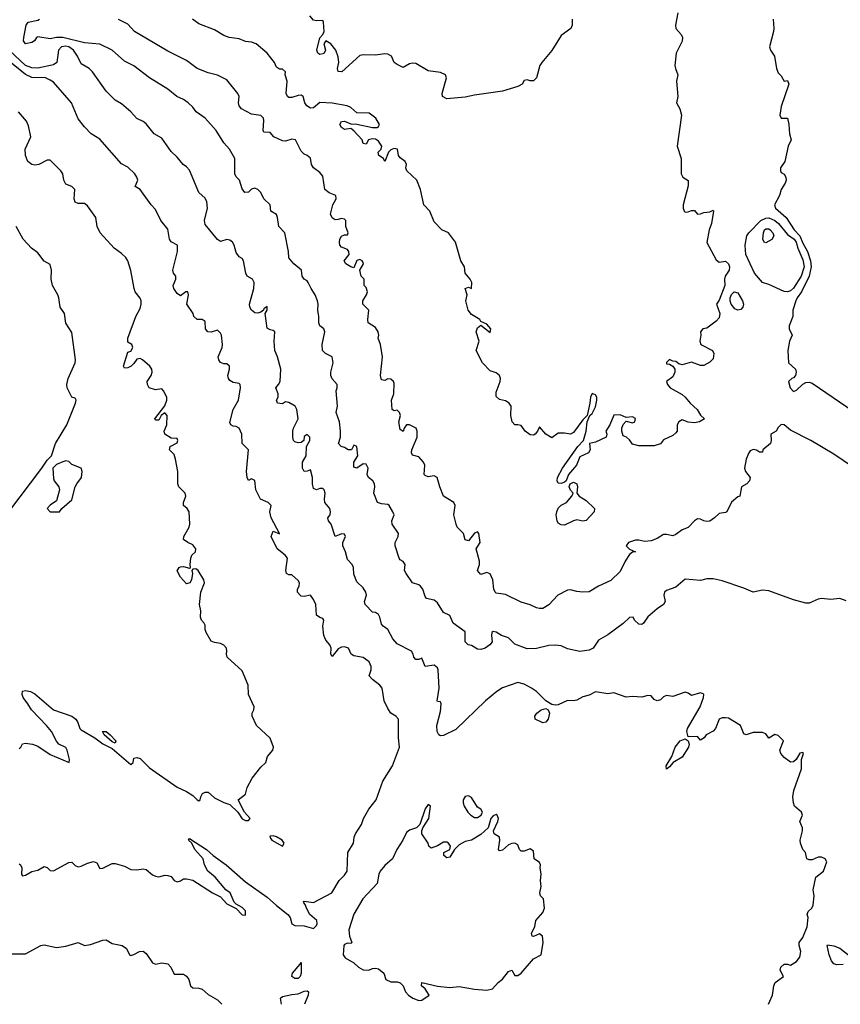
# Model space of a CAD drawing. Header units: metres. Extents: x -51132 to -49532, y -231222 to -229437.
# Tile 191 of 256: x -49969 to -49837, y -231222 to -231063. Entities that reach past the tile are written whole.
import ezdxf

# ---------------------------------------------------------------- set-up
doc = ezdxf.new("R2010")
doc.units = ezdxf.units.M
for name, color, linetype in [('CONTOUR_HALF', 8, 'Continuous'), ('CONTOUR_INDEX', 1, 'Continuous'), ('CONTOUR_INTER', 3, 'Continuous')]:
    doc.layers.add(name, color=color, linetype=linetype)

msp = doc.modelspace()

# ---------------------------------------------------------------- linework, layer by layer
at = {"layer": 'CONTOUR_HALF'}
for points, elevation in [([(-49833.08, -231136.04), (-49837.58, -231132.96), (-49841.3, -231130.76), (-49844.58, -231129.09), (-49845.58, -231128.25), (-49846.08, -231128.19), (-49846.58, -231128.69), (-49846.89, -231129.26), (-49847.74, -231129.76), (-49847.69, -231130.76), (-49847.8, -231131.26), (-49849.03, -231132.26), (-49849.08, -231132.65), (-49849.58, -231132.66), (-49850.08, -231132.35), (-49850.58, -231132.23), (-49851.08, -231132.45), (-49851.32, -231132.76), (-49851.72, -231133.76), (-49852.02, -231135.26), (-49851.85, -231135.76), (-49851.09, -231136.76), (-49851.19, -231137.26), (-49851.64, -231137.76), (-49852.5, -231138.26), (-49852.77, -231139.76), (-49853.08, -231139.89), (-49854.08, -231140.72), (-49854.87, -231142.26), (-49855.08, -231142.4), (-49856.08, -231142.54), (-49856.82, -231143.26), (-49857.58, -231143.79), (-49858.08, -231143.86), (-49858.58, -231143.76), (-49859.08, -231143.45), (-49859.58, -231143.43), (-49860.08, -231143.76), (-49861.08, -231144.8), (-49862.08, -231145.17), (-49863.08, -231145.96), (-49863.58, -231146.15), (-49864.58, -231145.93), (-49865.08, -231145.95), (-49866.08, -231146.57), (-49867.08, -231146.97), (-49868.08, -231147.09), (-49869.08, -231146.85), (-49869.58, -231146.87), (-49870.72, -231147.26), (-49871.11, -231147.76), (-49870.58, -231148.32), (-49869.57, -231148.76), (-49870.08, -231148.79), (-49870.58, -231149.17), (-49871.29, -231150.26), (-49872.08, -231151.93), (-49873.58, -231153.38), (-49875.57, -231154.26), (-49877.08, -231155.17), (-49878.08, -231155.24), (-49879.08, -231155.14), (-49880.08, -231154.86), (-49880.58, -231154.92), (-49882.16, -231155.76), (-49883.58, -231157.32), (-49884.58, -231157.88), (-49885.08, -231157.91), (-49885.58, -231157.77), (-49886.58, -231157.29), (-49888.08, -231156.85), (-49890.58, -231155.63), (-49892.08, -231155.41), (-49892.27, -231155.26), (-49892.47, -231154.76), (-49892.64, -231153.26), (-49893.08, -231152.31), (-49893.58, -231152.08), (-49894.58, -231152.39), (-49895.08, -231151.76), (-49894.79, -231150.76), (-49894.79, -231150.26), (-49895.31, -231148.26), (-49894.69, -231147.26), (-49894.9, -231145.76), (-49895.08, -231145.51), (-49895.58, -231145.72), (-49896.58, -231146.97), (-49897.08, -231146.82), (-49897.37, -231145.76), (-49898.37, -231144.76), (-49898.53, -231144.26), (-49898.9, -231142.76), (-49898.73, -231141.26), (-49898.93, -231140.76), (-49900.59, -231139.76), (-49901.21, -231138.26), (-49901.64, -231136.76), (-49902.08, -231136.5), (-49903.08, -231136.63), (-49903.58, -231136.42), (-49903.72, -231136.26), (-49903.6, -231134.76), (-49903.84, -231134.26), (-49904.58, -231133.43), (-49905.58, -231133.12), (-49905.78, -231132.76), (-49905.69, -231132.26), (-49904.86, -231130.26), (-49904.82, -231129.26), (-49904.99, -231128.76), (-49906.08, -231128.23), (-49906.58, -231128.22), (-49906.95, -231128.76), (-49907.08, -231129.3), (-49907.58, -231129.02), (-49907.8, -231127.76), (-49907.55, -231126.76), (-49907.69, -231126.26), (-49908.08, -231125.89), (-49908.58, -231126), (-49908.87, -231125.76), (-49908.98, -231124.26), (-49908.64, -231123.26), (-49908.58, -231121.51), (-49908.66, -231121.26), (-49909.08, -231120.85), (-49909.58, -231120.81), (-49910.08, -231121.08), (-49910.58, -231120.99), (-49910.79, -231120.26), (-49910.45, -231117.26), (-49910.77, -231115.26), (-49911.13, -231114.26), (-49911.03, -231113.76), (-49911.12, -231113.26), (-49911.58, -231112.55), (-49912.74, -231111.76), (-49912.83, -231111.26), (-49912.67, -231109.76), (-49913.62, -231108.76), (-49913.63, -231108.26), (-49913.01, -231107.26), (-49912.89, -231106.76), (-49913.08, -231106.08), (-49913.38, -231105.76), (-49913.39, -231104.76), (-49913.87, -231104.26), (-49914.12, -231103.26), (-49913.53, -231102.26), (-49913.58, -231102.03), (-49913.71, -231101.76), (-49914.08, -231101.58), (-49914.58, -231101.7), (-49915.08, -231102.93), (-49915.58, -231102.77), (-49916.36, -231102.26), (-49916.61, -231101.76), (-49915.84, -231100.76), (-49915.86, -231100.26), (-49916.08, -231099.95), (-49917.08, -231099.6), (-49917.34, -231099.26), (-49917.39, -231098.76), (-49917.32, -231098.26), (-49917.08, -231097.82), (-49916.58, -231097.56), (-49916.08, -231097.58), (-49915.96, -231097.26), (-49916.35, -231096.26), (-49916.37, -231095.26), (-49916.58, -231095.03), (-49917.08, -231094.94), (-49917.58, -231095.12), (-49918.08, -231095.14), (-49918.58, -231094.82), (-49918.82, -231094.26), (-49918.47, -231092.76), (-49917.93, -231091.76), (-49917.97, -231091.26), (-49919.08, -231090.81), (-49919.75, -231090.26), (-49920.08, -231088.14), (-49920.58, -231087.52), (-49921.61, -231086.76), (-49921.88, -231086.26), (-49922.08, -231085.23), (-49922.58, -231084.79), (-49923.08, -231084.58), (-49923.58, -231084.07), (-49924.47, -231082.26), (-49925.08, -231082.14), (-49926.08, -231082.45), (-49926.58, -231082.42), (-49927.98, -231081.76), (-49928.58, -231081.07), (-49929.58, -231081), (-49929.73, -231080.76), (-49929.58, -231079.14), (-49929.68, -231078.76), (-49930.08, -231078.3), (-49931.58, -231078.12), (-49933.22, -231077.26), (-49933.58, -231076.76), (-49933.68, -231076.26), (-49933.61, -231075.26), (-49933.8, -231074.76), (-49935.58, -231072.59), (-49937.08, -231071.8), (-49938.58, -231071.46), (-49940.37, -231070.76), (-49942.08, -231069.43), (-49945.08, -231067.97), (-49950.47, -231064.76), (-49951.58, -231063.58), (-49953.08, -231062.81)], 79.5), ([(-49879.8, -231062.76), (-49879.81, -231063.76), (-49880.02, -231064.26), (-49881.58, -231065.39), (-49883.08, -231067.83), (-49884.72, -231069.76), (-49885.03, -231070.26), (-49885.6, -231072.26), (-49886.08, -231072.71), (-49886.58, -231072.74), (-49887.08, -231072.56), (-49887.58, -231072.69), (-49887.87, -231073.26), (-49888.58, -231073.66), (-49891.08, -231074.42), (-49895.58, -231075.04), (-49897.08, -231075.36), (-49900.08, -231075.63), (-49900.73, -231075.26), (-49900.81, -231074.76), (-49900.13, -231072.26), (-49900.29, -231071.76), (-49901.08, -231071.41), (-49903.08, -231071.1), (-49905.08, -231069.96), (-49905.58, -231069.87), (-49906.08, -231069.97), (-49907.08, -231070.56), (-49908.08, -231070.11), (-49908.55, -231069.76), (-49908.98, -231068.76), (-49909.58, -231068.45), (-49910.08, -231068.39), (-49911.58, -231068.61), (-49913.58, -231068.53), (-49914.08, -231068.64), (-49917.01, -231071.26), (-49917.58, -231071.2), (-49917.73, -231070.76), (-49917.47, -231069.76), (-49917.58, -231068.87), (-49917.99, -231067.76), (-49918.79, -231066.76), (-49919.58, -231066.3), (-49919.9, -231066.76), (-49919.63, -231067.76), (-49919.86, -231068.26), (-49920.08, -231068.38), (-49920.58, -231068.49), (-49920.87, -231068.26), (-49921.04, -231067.76), (-49920.58, -231065.8), (-49920.08, -231065.26), (-49919.88, -231064.76), (-49919.96, -231063.26), (-49920.08, -231063.02), (-49921.08, -231063.06), (-49921.58, -231062.93), (-49922.16, -231062.26)], 80.5), ([(-49847.35, -231062.76), (-49847.28, -231064.26), (-49847.31, -231064.76), (-49847.94, -231067.26), (-49847.82, -231067.76), (-49847.13, -231068.76), (-49846.81, -231070.76), (-49846.58, -231071.46), (-49846.08, -231071.92), (-49845.62, -231072.76), (-49845.08, -231072.7), (-49844.83, -231073.26), (-49846.08, -231076.9), (-49846.3, -231078.26), (-49846.08, -231078.75), (-49845.08, -231078.77), (-49844.83, -231079.76), (-49844.74, -231081.26), (-49844.44, -231082.26), (-49844.94, -231083.26), (-49845.49, -231085.76), (-49846.16, -231086.76), (-49846.21, -231087.26), (-49846.08, -231087.52), (-49845.58, -231087.81), (-49845.33, -231088.26), (-49845.28, -231088.76), (-49845.42, -231089.26), (-49846.1, -231090.26), (-49846.35, -231091.26), (-49847.17, -231092.76), (-49847.01, -231093.26), (-49845.26, -231094.76), (-49843.98, -231096.76), (-49843.04, -231097.76), (-49842.58, -231098.92), (-49841.84, -231100.26), (-49841.36, -231101.76), (-49841.22, -231102.76), (-49841.55, -231104.26), (-49842.77, -231106.76), (-49843.51, -231107.76), (-49843.72, -231108.26), (-49844.17, -231109.76), (-49844.19, -231110.76), (-49844.78, -231112.26), (-49844.77, -231112.76), (-49844.32, -231113.76), (-49844.72, -231114.76), (-49844.98, -231116.26), (-49844.91, -231118.26), (-49843.76, -231119.26), (-49843.63, -231119.76), (-49843.76, -231120.26), (-49844.08, -231120.67), (-49844.35, -231120.76), (-49844.87, -231121.26), (-49844.64, -231122.26), (-49844.08, -231122.84), (-49843.58, -231122.63), (-49842.58, -231121.69), (-49842.08, -231121.4), (-49841.58, -231121.38), (-49841.08, -231121.52), (-49831.08, -231128.33)], 79.5), ([(-49848.13, -231221.76), (-49847.48, -231220.26), (-49847.24, -231218.76), (-49847.04, -231218.26), (-49845.72, -231217.26), (-49846.23, -231216.26), (-49846.11, -231215.76), (-49845.58, -231215.29), (-49845.08, -231215.28), (-49844.58, -231215.45), (-49843.58, -231214.84), (-49843.08, -231214.17), (-49842.92, -231213.26), (-49843.19, -231212.26), (-49843.16, -231211.76), (-49842.58, -231210.97), (-49841.88, -231209.26), (-49841.73, -231207.76), (-49841.86, -231207.26), (-49841.73, -231206.76), (-49841.1, -231206.26), (-49840.92, -231205.76), (-49840.73, -231204.26), (-49840.9, -231203.26), (-49840.48, -231201.26), (-49839.24, -231200.26), (-49838.71, -231198.76), (-49838.99, -231198.26), (-49839.58, -231198.03), (-49840.08, -231197.99), (-49841.08, -231198.45), (-49841.58, -231198.46), (-49841.91, -231198.26), (-49842.17, -231197.26), (-49842.6, -231196.76), (-49842.95, -231195.76), (-49843.01, -231195.26), (-49842.61, -231193.76), (-49842.62, -231193.26), (-49843.04, -231192.26), (-49842.64, -231191.26), (-49842.78, -231190.76), (-49843.92, -231189.76), (-49844.11, -231189.26), (-49844.19, -231188.26), (-49844.05, -231187.26), (-49842.82, -231183.76), (-49842.82, -231182.26), (-49842.48, -231181.26), (-49842.58, -231181.14), (-49843.08, -231181.24), (-49843.68, -231182.26), (-49844.08, -231182.64), (-49844.58, -231182.7), (-49845.58, -231181.93), (-49846.15, -231181.26), (-49846.27, -231180.76), (-49845.71, -231179.26), (-49846.58, -231178.37), (-49847.08, -231178.2), (-49848.08, -231178.8), (-49848.58, -231178.12), (-49849.08, -231177.9), (-49850.58, -231177.89), (-49851.73, -231178.26), (-49852.08, -231178.1), (-49852.62, -231176.76), (-49854.58, -231175.6), (-49855.08, -231175.53), (-49855.58, -231175.53), (-49856.08, -231175.77), (-49856.7, -231177.26), (-49857.08, -231177.66), (-49858.18, -231178.26), (-49858.49, -231178.76), (-49859.08, -231179.12), (-49859.58, -231178.55), (-49861.08, -231178.62), (-49861.31, -231177.76), (-49861.22, -231177.26), (-49859.16, -231173.76), (-49858.62, -231172.26), (-49858.58, -231171.73), (-49859.08, -231171.52), (-49860.58, -231171.9), (-49861.08, -231171.53), (-49861.58, -231171.38), (-49863.58, -231172.1), (-49864.58, -231171.95), (-49865.08, -231172.15), (-49865.58, -231172.63), (-49866.08, -231172.78), (-49866.58, -231172.57), (-49867.08, -231171.99), (-49867.58, -231171.9), (-49868.58, -231172.22), (-49870.08, -231172.08), (-49871.08, -231172.17), (-49873.08, -231171.52), (-49874.08, -231171.63), (-49876.08, -231171.31), (-49877.08, -231171.88), (-49878.08, -231172.13), (-49879.08, -231172.66), (-49879.58, -231172.77), (-49880.58, -231172.73), (-49882.08, -231173.44), (-49882.58, -231173.49), (-49883.08, -231173.4), (-49884.08, -231172.78), (-49885.58, -231171.3), (-49886.39, -231170.76), (-49887.58, -231170.11), (-49888.58, -231169.83), (-49891.08, -231170.7), (-49892.01, -231171.26), (-49893.83, -231172.76), (-49898.58, -231177.39), (-49900.58, -231178.37), (-49901.08, -231178.46), (-49901.35, -231178.26), (-49901.61, -231177.76), (-49901.69, -231176.76), (-49901.08, -231174.49), (-49900.98, -231173.26), (-49901.08, -231172.97), (-49901.58, -231172.89), (-49901.62, -231172.76), (-49901.29, -231170.76), (-49901.46, -231167.76), (-49901.58, -231167.45), (-49902.08, -231167.03), (-49903.58, -231167.22), (-49904.08, -231165.88), (-49904.58, -231166.14), (-49905.08, -231166.12), (-49905.41, -231165.76), (-49905.48, -231165.26), (-49905.74, -231164.76), (-49908.08, -231163.61), (-49908.8, -231162.76), (-49909.57, -231161.26), (-49910.32, -231160.76), (-49910.58, -231160.42), (-49910.86, -231159.26), (-49911.08, -231158.85), (-49911.58, -231158.53), (-49912.08, -231158.45), (-49913.26, -231157.26), (-49913.35, -231156.76), (-49913.04, -231155.76), (-49913.11, -231155.26), (-49913.58, -231154.53), (-49914.58, -231153.6), (-49915.08, -231152.36), (-49915.15, -231151.26), (-49915.33, -231150.76), (-49916.08, -231149.98), (-49916.39, -231148.76), (-49916.86, -231147.76), (-49916.84, -231147.26), (-49916.44, -231146.26), (-49916.58, -231145.89), (-49917.08, -231145.85), (-49918.08, -231146.29), (-49918.72, -231144.26), (-49919.14, -231143.76), (-49919.27, -231143.26), (-49918.88, -231142.76), (-49918.82, -231142.26), (-49918.97, -231141.76), (-49919.75, -231140.76), (-49919.83, -231140.26), (-49919.72, -231139.26), (-49919.84, -231138.76), (-49920.08, -231138.51), (-49920.58, -231138.52), (-49921.08, -231138.75), (-49921.58, -231138.52), (-49921.76, -231137.76), (-49921.72, -231136.76), (-49922.08, -231135.49), (-49922.58, -231135.74), (-49923.08, -231135.79), (-49923.35, -231135.26), (-49923.34, -231134.26), (-49922.75, -231133.26), (-49922.71, -231131.76), (-49922.17, -231130.76), (-49922.15, -231130.26), (-49922.58, -231129.83), (-49923.08, -231130.13), (-49923.13, -231130.76), (-49923.58, -231131.12), (-49924.08, -231131.16), (-49924.58, -231131), (-49924.8, -231130.76), (-49924.92, -231130.26), (-49924.94, -231129.26), (-49924.81, -231128.76), (-49924.08, -231127.26), (-49924.25, -231125.76), (-49924.57, -231125.26), (-49925.58, -231124.63), (-49926.08, -231124.54), (-49926.58, -231124.84), (-49927.37, -231124.76), (-49927.53, -231124.26), (-49927.3, -231123.76), (-49927.29, -231123.26), (-49927.66, -231122.26), (-49927.21, -231121.76), (-49926.97, -231121.26), (-49926.87, -231119.26), (-49927.41, -231117.26), (-49927.85, -231116.26), (-49927.95, -231114.76), (-49927.82, -231113.26), (-49928.08, -231113), (-49928.58, -231112.92), (-49929.08, -231112.66), (-49929.38, -231110.26), (-49929.08, -231109.72), (-49929.08, -231109.16), (-49929.58, -231109.5), (-49929.67, -231109.76), (-49930.08, -231110.09), (-49930.58, -231110.23), (-49931.08, -231110.17), (-49931.57, -231109.76), (-49931.85, -231109.26), (-49931.93, -231108.76), (-49931.23, -231106.26), (-49931.15, -231105.26), (-49931.43, -231104.76), (-49932.27, -231104.26), (-49932.52, -231103.76), (-49932.88, -231101.76), (-49933.08, -231101.38), (-49933.58, -231101.11), (-49934.08, -231100.41), (-49934.4, -231099.26), (-49934.67, -231098.76), (-49935.08, -231098.45), (-49935.58, -231098.36), (-49936.58, -231098.64), (-49937.08, -231098.35), (-49939.08, -231095.9), (-49939.2, -231095.26), (-49938.71, -231093.26), (-49938.8, -231092.26), (-49939.08, -231091.65), (-49940.09, -231090.76), (-49941.58, -231087.14), (-49942.08, -231086.59), (-49942.6, -231086.26), (-49943.58, -231085.03), (-49944.58, -231084.12), (-49946.08, -231081.98), (-49947.3, -231081.26), (-49948.58, -231079.65), (-49949.08, -231079.27), (-49950.08, -231078.83), (-49951.08, -231077.75), (-49952.58, -231076.45), (-49953.58, -231075.86), (-49955.08, -231074.41), (-49957.28, -231071.26), (-49957.79, -231070.76), (-49959.08, -231069.98), (-49959.67, -231068.76), (-49960.34, -231067.76), (-49961.08, -231067.24), (-49961.58, -231067.15), (-49962.29, -231067.26), (-49962.75, -231067.76), (-49963, -231069.76), (-49963.58, -231070.13), (-49966.08, -231070.71), (-49967.08, -231070.63), (-49968.08, -231070.28), (-49971.58, -231066.97)], 78.5), ([(-49969.08, -231180.46), (-49968.84, -231180.26), (-49968.58, -231179.74), (-49968.08, -231179.62), (-49966.93, -231179.76), (-49966.08, -231180.08), (-49964.08, -231181.46), (-49961.04, -231182.76), (-49960.96, -231182.26), (-49961.34, -231180.76), (-49961.58, -231180.34), (-49962.72, -231179.76), (-49963.08, -231179.32), (-49963.9, -231177.76), (-49964.71, -231176.76), (-49967.13, -231174.26), (-49967.68, -231173.26), (-49968.48, -231172.26), (-49968.62, -231171.76), (-49968.58, -231171.21), (-49968.08, -231171.1), (-49967.28, -231171.26), (-49966.58, -231171.67), (-49963.58, -231174.26), (-49960.58, -231175.26), (-49959.95, -231175.76), (-49959.61, -231176.26), (-49959.3, -231177.26), (-49959.08, -231177.46), (-49956.9, -231178.76), (-49955.58, -231179.73), (-49954.08, -231180.48), (-49951.08, -231183.07), (-49950.72, -231182.76), (-49950.58, -231182.04), (-49950.08, -231181.95), (-49949.58, -231182.11), (-49948.08, -231183.6), (-49943.58, -231186.74), (-49942.08, -231187.4), (-49941.08, -231188.07), (-49940.35, -231188.76), (-49940.08, -231188.91), (-49939.87, -231188.76), (-49939.78, -231188.26), (-49939.5, -231187.76), (-49939.08, -231187.51), (-49938.58, -231187.55), (-49937.58, -231188.45), (-49936.08, -231189.18), (-49935.08, -231189.49), (-49933.8, -231190.76), (-49933.08, -231191.82), (-49932.58, -231192.1), (-49932.08, -231192.12), (-49931.81, -231191.76), (-49932.71, -231190.76), (-49933.77, -231188.76), (-49932.58, -231187.83), (-49932.27, -231186.76), (-49931.49, -231185.26), (-49930.08, -231183.48), (-49929.26, -231182.76), (-49928.99, -231181.76), (-49928.13, -231180.76), (-49928.04, -231180.26), (-49928.58, -231178.79), (-49930.76, -231176.76), (-49931.51, -231175.26), (-49931.48, -231174.76), (-49931.24, -231174.26), (-49931.18, -231173.76), (-49932.07, -231171.76), (-49932.12, -231170.26), (-49933.08, -231167.92), (-49935.51, -231165.76), (-49935.64, -231165.26), (-49935.56, -231164.76), (-49935.64, -231164.26), (-49936.08, -231163.8), (-49936.58, -231163.53), (-49937.58, -231163.38), (-49938.08, -231163.17), (-49938.91, -231161.76), (-49939.09, -231161.26), (-49939.08, -231160.6), (-49939.22, -231160.26), (-49939.69, -231159.76), (-49939.83, -231159.26), (-49939.8, -231158.26), (-49939.98, -231157.26), (-49939.75, -231155.26), (-49939.19, -231153.76), (-49939.27, -231153.26), (-49940.23, -231151.76), (-49940.58, -231151.47), (-49941.08, -231151.55), (-49941.23, -231151.76), (-49941.11, -231152.26), (-49941.27, -231153.26), (-49941.56, -231153.76), (-49942.08, -231153.9), (-49943.08, -231152.82), (-49943.58, -231151.82), (-49943.28, -231151.26), (-49943.08, -231151.14), (-49942.58, -231151.11), (-49941.58, -231151.36), (-49941.42, -231151.26), (-49941.5, -231150.76), (-49941.41, -231149.76), (-49941.22, -231149.26), (-49940.66, -231148.76), (-49940.59, -231148.26), (-49941.08, -231147.59), (-49941.89, -231147.26), (-49942.56, -231146.76), (-49942.53, -231146.26), (-49941.67, -231144.76), (-49941.57, -231144.26), (-49941.66, -231142.26), (-49941.96, -231141.76), (-49942.56, -231141.26), (-49942.58, -231140.76), (-49942.19, -231139.76), (-49942.29, -231139.26), (-49943.33, -231138.26), (-49943.51, -231137.76), (-49943.5, -231135.76), (-49943.85, -231133.76), (-49944.08, -231133.05), (-49944.85, -231132.26), (-49944.74, -231131.76), (-49943.58, -231131.15), (-49943.49, -231130.76), (-49943.58, -231130.43), (-49944.58, -231130.38), (-49945.57, -231129.76), (-49945.67, -231129.26), (-49945.28, -231128.26), (-49945.23, -231126.76), (-49945.58, -231126.32), (-49946.16, -231126.76), (-49946.58, -231127.51), (-49947.08, -231127.48), (-49947.18, -231127.26), (-49945.58, -231125.2), (-49945.27, -231124.26), (-49945.28, -231123.76), (-49945.8, -231122.76), (-49946.08, -231122.46), (-49947.08, -231122.59), (-49948.11, -231122.26), (-49948.4, -231121.76), (-49948.43, -231121.26), (-49947.79, -231120.26), (-49947.64, -231119.76), (-49947.68, -231119.26), (-49948.03, -231118.76), (-49949.17, -231117.76), (-49949.58, -231117.54), (-49950.08, -231117.63), (-49950.58, -231118.34), (-49951.02, -231118.76), (-49951.58, -231119.07), (-49952.08, -231119.1), (-49952.28, -231118.76), (-49951.58, -231116.54), (-49951.08, -231116.36), (-49950.74, -231115.76), (-49950.94, -231115.26), (-49951.58, -231114.9), (-49951.54, -231114.26), (-49950.27, -231110.76), (-49949.58, -231109.45), (-49949.43, -231108.76), (-49949.42, -231108.26), (-49949.58, -231107.79), (-49950.38, -231106.76), (-49950.56, -231106.26), (-49951.08, -231103.36), (-49951.58, -231101.76), (-49951.86, -231101.26), (-49952.58, -231100.57), (-49953.79, -231099.76), (-49956.05, -231097.26), (-49956.5, -231096.26), (-49956.75, -231094.76), (-49958.08, -231092.9), (-49958.58, -231092.54), (-49959.58, -231092.54), (-49960.08, -231092.33), (-49960.23, -231091.76), (-49960.13, -231090.26), (-49960.58, -231089.8), (-49961.58, -231089.4), (-49961.88, -231088.76), (-49962.08, -231087.72), (-49962.39, -231087.26), (-49964.08, -231085.51), (-49964.58, -231085.51), (-49965.95, -231086.26), (-49966.58, -231086.35), (-49967.08, -231086.22), (-49967.73, -231085.76), (-49968.07, -231084.76), (-49968.15, -231083.76), (-49967.21, -231081.76), (-49967.58, -231080.02), (-49967.94, -231079.26), (-49969.21, -231077.76)], 77.5), ([(-49848.75, -231096.76), (-49848.58, -231096.61), (-49848.08, -231096.59), (-49847.83, -231096.76), (-49847.42, -231097.26), (-49847.28, -231097.76), (-49847.58, -231098.33), (-49848.58, -231098.89), (-49848.82, -231098.76), (-49849.03, -231098.26), (-49848.94, -231097.26), (-49848.75, -231096.76)], 80.5), ([(-49884.83, -231174.26), (-49884.08, -231174.01), (-49883.71, -231174.26), (-49883.49, -231174.76), (-49883.69, -231175.76), (-49884.08, -231176.23), (-49884.58, -231176.36), (-49885.8, -231175.76), (-49885.87, -231175.26), (-49885.5, -231174.76), (-49884.83, -231174.26)], 78.5), ([(-49955.64, -231177.76), (-49955.08, -231177.73), (-49954.42, -231178.26), (-49953.49, -231179.26), (-49953.58, -231179.61), (-49954.08, -231179.41), (-49955.4, -231178.26), (-49955.64, -231177.76)], 77.5), ([(-49862.38, -231179.26), (-49861.58, -231178.91), (-49861.11, -231179.26), (-49860.91, -231179.76), (-49861.04, -231180.26), (-49862.08, -231181.88), (-49863.53, -231182.76), (-49864.08, -231183.45), (-49864.58, -231183.79), (-49864.62, -231183.26), (-49863.74, -231181.76), (-49863.21, -231180.26), (-49862.38, -231179.26)], 78.5), ([(-49928.58, -231194.63), (-49928.66, -231194.76), (-49928.32, -231195.26), (-49926.58, -231196.26), (-49926.3, -231195.76), (-49926.64, -231195.26), (-49927.58, -231194.71), (-49928.08, -231194.56), (-49928.58, -231194.63)], 77.5), ([(-49971.08, -231213.64), (-49968.08, -231213.61), (-49965.58, -231212.29), (-49965.08, -231212.18), (-49963.08, -231212.59), (-49961.58, -231212.37), (-49959.58, -231211.77), (-49958.58, -231212.27), (-49957.58, -231212.11), (-49955.58, -231211.39), (-49955.08, -231211.38), (-49954.08, -231211.96), (-49952.49, -231212.26), (-49951.75, -231212.76), (-49951.28, -231213.76), (-49951.08, -231213.87), (-49950.58, -231213.74), (-49949.69, -231213.26), (-49949.08, -231213.19), (-49948.58, -231213.56), (-49947.58, -231215.05), (-49947.08, -231215.28), (-49946.08, -231215.04), (-49945.08, -231215.22), (-49944.62, -231215.76), (-49944.08, -231216.87), (-49942.58, -231216.92), (-49942.08, -231217.2), (-49941.72, -231217.76), (-49941.46, -231218.76), (-49941.08, -231219.08), (-49940.08, -231219.13), (-49939.58, -231219.34), (-49938.58, -231220.19), (-49937.08, -231221.03), (-49936.39, -231221.76)], 78.5), ([(-49923.74, -231215.26), (-49923.58, -231215.02), (-49923.58, -231216.76), (-49923.75, -231217.26), (-49924.08, -231217.59), (-49924.58, -231217.61), (-49925.08, -231217.26), (-49924.98, -231216.76), (-49923.74, -231215.26)], 78.5), ([(-49926.76, -231221.76), (-49926.92, -231220.76), (-49926.58, -231220.52), (-49925.08, -231220.16), (-49924.08, -231220.08), (-49923.08, -231219.63), (-49922.58, -231219.59), (-49922.39, -231219.76), (-49922.43, -231220.26), (-49923.06, -231221.76)], 78.5)]:
    msp.add_lwpolyline(points, dxfattribs=dict(at, elevation=elevation))
at = {"layer": 'CONTOUR_INDEX', "elevation": 80}
for points in [[(-49862.75, -231061.76), (-49863.12, -231063.76), (-49863.07, -231064.26), (-49862.23, -231065.26), (-49862.03, -231065.76), (-49862.08, -231066.35), (-49863.05, -231068.26), (-49863.22, -231070.26), (-49863.16, -231070.76), (-49862.76, -231071.76), (-49862.98, -231072.76), (-49862.75, -231075.26), (-49862.97, -231076.26), (-49862.45, -231077.26), (-49862.18, -231078.26), (-49862.89, -231083.26), (-49862.22, -231085.26), (-49862.22, -231087.76), (-49861.97, -231088.26), (-49861.08, -231088.81), (-49861.08, -231089.66), (-49861.9, -231092.76), (-49861.91, -231093.26), (-49861.74, -231093.76), (-49861.58, -231093.91), (-49861.08, -231093.88), (-49860.58, -231093.66), (-49860.08, -231093.66), (-49859.58, -231094.23), (-49859.08, -231094.18), (-49858.58, -231093.97), (-49857.58, -231093.89), (-49857.08, -231093.62), (-49856.99, -231093.76), (-49857.31, -231095.76), (-49857.69, -231096.76), (-49858.08, -231098.83), (-49856.58, -231101.61), (-49856.08, -231101.98), (-49855.08, -231101.85), (-49854.58, -231102.26), (-49854.41, -231102.76), (-49854.47, -231103.26), (-49855.1, -231104.26), (-49855.22, -231104.76), (-49855.18, -231105.76), (-49856.08, -231108.11), (-49856.51, -231108.76), (-49856, -231110.26), (-49856.08, -231110.98), (-49856.58, -231111.52), (-49858.08, -231112.67), (-49858.74, -231112.76), (-49859.12, -231113.26), (-49859.06, -231113.76), (-49859.22, -231114.76), (-49859.03, -231115.26), (-49857.15, -231116.26), (-49856.95, -231116.76), (-49857.08, -231117.57), (-49857.58, -231118.14), (-49858.58, -231118.67), (-49859.08, -231118.66), (-49860.58, -231118.13), (-49862.08, -231118.56), (-49862.58, -231118.42), (-49863.08, -231118.02), (-49863.58, -231117.99), (-49864.08, -231117.71), (-49864.58, -231118.16), (-49864.58, -231118.41), (-49864.08, -231118.46), (-49863.58, -231118.78), (-49863.23, -231119.26), (-49863.22, -231119.76), (-49863.58, -231120.48), (-49864.59, -231121.26), (-49864.41, -231121.76), (-49863.98, -231122.26), (-49862.08, -231123.34), (-49861.58, -231123.78), (-49860.75, -231124.76), (-49859.62, -231125.76), (-49859.08, -231126.68), (-49858.47, -231127.26), (-49859.27, -231127.76), (-49860.08, -231127.93), (-49861.08, -231127.8), (-49862.08, -231127.44), (-49862.58, -231127.78), (-49862.88, -231128.26), (-49862.87, -231129.26), (-49863.08, -231129.54), (-49863.58, -231129.98), (-49865.08, -231130.69), (-49865.58, -231131.32), (-49866.58, -231131.61), (-49869.08, -231131.63), (-49870.08, -231131.36), (-49870.58, -231130.67), (-49871.05, -231130.26), (-49871.58, -231130.01), (-49871.81, -231129.26), (-49871.79, -231128.76), (-49871.58, -231128.21), (-49871.08, -231127.67), (-49870.08, -231127.91), (-49869.69, -231127.76), (-49869.58, -231127.21), (-49870.08, -231126.94), (-49871.08, -231127.07), (-49872.08, -231126.65), (-49873.08, -231126.66), (-49873.72, -231128.26), (-49874.36, -231129.26), (-49874.25, -231129.76), (-49874.34, -231130.26), (-49876.08, -231131.05), (-49877.03, -231131.26), (-49876.93, -231132.26), (-49877.2, -231132.76), (-49878.58, -231133.43), (-49879.1, -231134.76), (-49880.4, -231136.26), (-49880.79, -231137.26), (-49881.08, -231137.52), (-49881.58, -231137.72), (-49882.08, -231137.64), (-49882.22, -231137.26), (-49882.2, -231136.76), (-49881.39, -231135.26), (-49878.92, -231131.76), (-49878.01, -231130.76), (-49877.56, -231129.26), (-49877.39, -231127.76), (-49876.97, -231126.76), (-49876.58, -231126.39), (-49876.08, -231125.36), (-49875.82, -231124.26), (-49875.84, -231123.76), (-49876.08, -231123.4), (-49876.58, -231123.17), (-49876.85, -231123.76), (-49876.95, -231124.76), (-49877.42, -231126.76), (-49878.08, -231127.45), (-49879.58, -231129.47), (-49880.08, -231129.73), (-49881.08, -231129.58), (-49882.08, -231129.61), (-49883.08, -231130.36), (-49884.08, -231129.73), (-49885.08, -231128.56), (-49885.4, -231129.26), (-49885.79, -231129.76), (-49886.08, -231129.93), (-49886.58, -231129.88), (-49887.39, -231129.26), (-49888.08, -231128.37), (-49888.58, -231128.22), (-49889.08, -231128.27), (-49889.52, -231127.76), (-49889.74, -231126.76), (-49889.69, -231125.26), (-49890, -231124.76), (-49890.58, -231124.36), (-49891.58, -231124.18), (-49892.08, -231123.65), (-49892.08, -231122.97), (-49891.43, -231121.26), (-49891.4, -231120.76), (-49891.58, -231120.27), (-49892.08, -231119.84), (-49893.08, -231119.54), (-49894.31, -231118.26), (-49895.32, -231116.26), (-49894.84, -231114.76), (-49895.3, -231113.26), (-49895.08, -231112.57), (-49894.58, -231112.16), (-49893.08, -231113.32), (-49892.97, -231112.76), (-49893.58, -231111.99), (-49894.58, -231111.55), (-49894.75, -231111.26), (-49896.08, -231110.46), (-49896.63, -231109.76), (-49896.97, -231108.26), (-49896.8, -231107.26), (-49897.11, -231106.26), (-49896.58, -231106.05), (-49896.08, -231106.25), (-49896.03, -231105.26), (-49896.28, -231104.76), (-49897.1, -231103.76), (-49897.22, -231102.76), (-49897.82, -231101.76), (-49898.67, -231098.76), (-49899.78, -231097.26), (-49900.84, -231096.76), (-49902.08, -231095.49), (-49902.82, -231093.76), (-49903.76, -231092.76), (-49904.29, -231090.26), (-49904.9, -231088.76), (-49906.49, -231087.26), (-49906.67, -231086.76), (-49906.59, -231086.26), (-49906.78, -231085.76), (-49907.58, -231085.16), (-49907.84, -231084.76), (-49908.04, -231083.76), (-49908.58, -231083.63), (-49909.08, -231083.85), (-49909.48, -231084.26), (-49910.08, -231085.76), (-49910.27, -231085.26), (-49911.06, -231084.76), (-49911.13, -231084.26), (-49910.65, -231083.76), (-49910.55, -231083.26), (-49911.08, -231082.48), (-49911.58, -231082.14), (-49912.08, -231082.1), (-49912.72, -231082.26), (-49913.08, -231082.93), (-49913.58, -231082.82), (-49913.74, -231082.26), (-49915.08, -231080.82), (-49915.58, -231080.45), (-49916.58, -231080.57), (-49917.08, -231080.26), (-49917.33, -231079.76), (-49917.08, -231079.3), (-49916.58, -231079.23), (-49915.58, -231079.69), (-49914.58, -231079.71), (-49912.08, -231080.27), (-49911.33, -231080.26), (-49911.08, -231080.11), (-49910.92, -231079.76), (-49911.54, -231078.76), (-49912.58, -231077.97), (-49914.58, -231077.9), (-49915.58, -231077.02), (-49916.14, -231076.76), (-49918.58, -231076.33), (-49920.58, -231076.23), (-49921.58, -231077.08), (-49922.08, -231077.13), (-49922.66, -231076.76), (-49922.96, -231076.26), (-49923.24, -231075.26), (-49923.58, -231075.06), (-49924.08, -231075.09), (-49925.08, -231075.43), (-49925.58, -231075.41), (-49925.79, -231075.26), (-49926.02, -231074.76), (-49925.81, -231072.76), (-49926.16, -231071.76), (-49926.11, -231071.26), (-49926.58, -231070.87), (-49927.08, -231070.85), (-49927.58, -231070.54), (-49927.87, -231069.76), (-49929.07, -231068.26), (-49930.84, -231066.76), (-49931.58, -231066.51), (-49932.58, -231066.4), (-49933.58, -231065.98), (-49935.19, -231065.76), (-49936.08, -231065.41), (-49937.58, -231064.48), (-49940.08, -231063.54), (-49941.1, -231062.76)], [(-49849.38, -231095.26), (-49848.58, -231094.87), (-49848.08, -231094.84), (-49847.12, -231095.26), (-49846.51, -231095.76), (-49845.08, -231097.52), (-49843.96, -231098.26), (-49843.65, -231098.76), (-49843.37, -231099.76), (-49842.58, -231101.64), (-49842.39, -231102.76), (-49842.84, -231104.26), (-49844.08, -231106.21), (-49844.58, -231106.61), (-49845.08, -231106.8), (-49845.58, -231106.72), (-49848.08, -231105.58), (-49849.09, -231105.26), (-49850.39, -231103.76), (-49851.78, -231100.76), (-49851.91, -231099.26), (-49851.61, -231097.76), (-49851.28, -231097.26), (-49849.38, -231095.26)], [(-49853.65, -231106.76), (-49853.08, -231106.93), (-49852.32, -231108.26), (-49852.17, -231108.76), (-49852.24, -231109.26), (-49852.58, -231109.63), (-49853.08, -231109.72), (-49853.58, -231109.51), (-49854.16, -231108.76), (-49854.33, -231108.26), (-49854.32, -231107.76), (-49854.08, -231107.2), (-49853.65, -231106.76)], [(-49880.15, -231137.76), (-49879.58, -231137.49), (-49879.08, -231137.74), (-49878.97, -231138.26), (-49879.05, -231139.26), (-49878.67, -231139.76), (-49877.58, -231140.48), (-49876.2, -231141.76), (-49876.25, -231142.26), (-49877.58, -231143.7), (-49878.08, -231143.78), (-49879.08, -231143.6), (-49879.58, -231143.72), (-49881.08, -231144.43), (-49881.58, -231144.36), (-49882.08, -231144.13), (-49882.25, -231143.76), (-49882.38, -231142.76), (-49882.31, -231142.26), (-49882.08, -231141.7), (-49881.58, -231141.22), (-49880.71, -231140.76), (-49879.88, -231139.76), (-49879.68, -231139.26), (-49880.08, -231138.77), (-49880.28, -231138.26), (-49880.15, -231137.76)]]:
    msp.add_lwpolyline(points, dxfattribs=at)
at = {"layer": 'CONTOUR_INTER'}
for points, elevation in [([(-49835.58, -231156.65), (-49836.58, -231156.28), (-49838.08, -231156.41), (-49839.58, -231156.26), (-49840.08, -231156.36), (-49841.58, -231157.05), (-49842.08, -231157.04), (-49844.08, -231156.5), (-49848.08, -231155.02), (-49849.08, -231154.94), (-49850.58, -231155.25), (-49852.08, -231154.6), (-49855.58, -231153.44), (-49857.08, -231153.09), (-49858.08, -231153.09), (-49859.08, -231153.35), (-49861.58, -231153.13), (-49863.08, -231154.42), (-49864.58, -231154.97), (-49864.89, -231155.26), (-49865, -231155.76), (-49864.83, -231156.76), (-49865.08, -231157.25), (-49866.08, -231157.93), (-49867.58, -231159.25), (-49868.32, -231160.26), (-49868.58, -231160.45), (-49869.08, -231160.44), (-49869.77, -231159.76), (-49869.99, -231159.26), (-49870.58, -231159.33), (-49871.58, -231160.3), (-49874.08, -231162.15), (-49875.58, -231163.01), (-49876.43, -231164.26), (-49877.08, -231164.6), (-49878.58, -231164.83), (-49880.58, -231164.4), (-49881.58, -231163.93), (-49882.58, -231163.8), (-49883.58, -231163.86), (-49885.58, -231164.32), (-49887.08, -231164.37), (-49889.08, -231163.65), (-49890.08, -231162.6), (-49891.22, -231162.26), (-49892.08, -231161.68), (-49892.58, -231161.61), (-49892.77, -231161.76), (-49892.84, -231162.26), (-49892.74, -231163.26), (-49893.13, -231163.76), (-49893.86, -231164.26), (-49894.58, -231164.5), (-49895.08, -231164.45), (-49896.08, -231163.85), (-49896.62, -231163.76), (-49897.07, -231163.26), (-49897.08, -231161.65), (-49899.02, -231160.26), (-49899.58, -231159.04), (-49900.58, -231158.53), (-49901.58, -231156.97), (-49902.08, -231156.53), (-49903.34, -231156.26), (-49903.58, -231155.94), (-49903.95, -231154.76), (-49904.32, -231154.26), (-49904.58, -231154.07), (-49905.59, -231153.76), (-49906.64, -231152.26), (-49906.89, -231151.76), (-49906.81, -231150.76), (-49907.08, -231150.31), (-49907.58, -231150.02), (-49907.77, -231149.76), (-49908.38, -231147.76), (-49908.39, -231147.26), (-49907.93, -231146.26), (-49907.88, -231145.76), (-49908.86, -231144.26), (-49908.91, -231143.76), (-49908.56, -231142.76), (-49908.76, -231142.26), (-49909.37, -231141.26), (-49909.58, -231141.11), (-49910.58, -231140.99), (-49911.23, -231140.76), (-49911.83, -231139.26), (-49911.69, -231138.26), (-49911.75, -231137.76), (-49912.01, -231137.26), (-49912.73, -231136.76), (-49912.93, -231136.26), (-49912.77, -231135.26), (-49913.08, -231134.58), (-49913.58, -231134.53), (-49914.58, -231135.25), (-49915.08, -231135.08), (-49915.07, -231134.26), (-49914.43, -231133.26), (-49914.58, -231131.74), (-49915.08, -231131.5), (-49915.45, -231132.26), (-49916, -231132.26), (-49916.58, -231131.88), (-49917.11, -231131.76), (-49917.55, -231131.26), (-49917.2, -231130.26), (-49917.21, -231129.26), (-49917.39, -231127.76), (-49917.94, -231126.26), (-49917.71, -231125.26), (-49917.9, -231122.76), (-49917.74, -231122.26), (-49917.78, -231121.76), (-49918.58, -231120.84), (-49918.76, -231120.26), (-49918.78, -231119.76), (-49918.43, -231118.26), (-49918.57, -231117.26), (-49919.64, -231116.76), (-49920.11, -231116.26), (-49920.18, -231115.26), (-49919.74, -231113.26), (-49919.92, -231112.76), (-49920.55, -231112.26), (-49920.71, -231111.76), (-49920.71, -231110.76), (-49920.89, -231109.76), (-49920.83, -231108.76), (-49920.94, -231108.26), (-49921.32, -231107.26), (-49921.98, -231106.26), (-49922.43, -231105.26), (-49922.58, -231105.03), (-49923.08, -231104.73), (-49923.43, -231104.26), (-49923.5, -231103.26), (-49924.76, -231102.26), (-49925.58, -231101.28), (-49925.64, -231100.26), (-49926.19, -231097.26), (-49927.16, -231096.26), (-49927.37, -231094.76), (-49927.58, -231094.29), (-49928.46, -231093.76), (-49928.6, -231092.76), (-49929.58, -231091.8), (-49930.08, -231090.77), (-49930.58, -231090.26), (-49931.08, -231090.04), (-49931.58, -231090.24), (-49932.08, -231090.68), (-49932.65, -231090.76), (-49933.08, -231090.14), (-49933.54, -231088.76), (-49934.08, -231088.2), (-49934.29, -231087.76), (-49934.28, -231085.26), (-49935.17, -231083.76), (-49936.05, -231082.76), (-49937.29, -231080.76), (-49939.09, -231078.76), (-49940.54, -231077.76), (-49941.08, -231076.97), (-49941.83, -231076.26), (-49942.58, -231075.72), (-49943.67, -231075.26), (-49945.08, -231074.08), (-49948.08, -231072.24), (-49950.58, -231070.32), (-49952.08, -231069.55), (-49954.08, -231067.79), (-49956.08, -231066.83), (-49958.58, -231066.58), (-49962.08, -231065.73), (-49963.08, -231065.73), (-49964.08, -231065.98), (-49966.08, -231065.64), (-49966.31, -231065.76), (-49966.63, -231066.26), (-49967.08, -231066.55), (-49968.08, -231066.76), (-49968.39, -231066.26), (-49968.37, -231065.76), (-49967.95, -231063.76), (-49967.65, -231063.26), (-49966.08, -231062.92), (-49965.83, -231062.76)], 79), ([(-49969.08, -231199.1), (-49968.89, -231199.26), (-49968.7, -231199.76), (-49968.71, -231200.76), (-49968.58, -231201.01), (-49968.08, -231200.92), (-49967.08, -231200.33), (-49966.08, -231200.11), (-49965.08, -231199.5), (-49964.58, -231199.67), (-49964.08, -231200.16), (-49963.58, -231200.21), (-49961.08, -231198.89), (-49960.58, -231198.84), (-49960.08, -231199.35), (-49959.58, -231199.57), (-49959.08, -231199.46), (-49958.08, -231198.96), (-49957.08, -231198.74), (-49956.58, -231198.92), (-49956.08, -231199.85), (-49955.58, -231199.8), (-49954.08, -231199.04), (-49953.58, -231199.03), (-49952.08, -231199.44), (-49951.08, -231199.99), (-49950.08, -231200.05), (-49949.08, -231199.92), (-49948.58, -231200.03), (-49947.58, -231200.85), (-49947.08, -231201.09), (-49946.58, -231201.19), (-49945.58, -231200.94), (-49945.08, -231200.95), (-49944.58, -231201.13), (-49944.08, -231201.77), (-49943.58, -231201.99), (-49943.08, -231201.86), (-49942.58, -231201.53), (-49942.08, -231201.5), (-49941.08, -231201.72), (-49937.88, -231203.76), (-49936.58, -231204.41), (-49935.58, -231205.55), (-49934.08, -231206.29), (-49933.08, -231207.33), (-49932.58, -231207.35), (-49932.58, -231206.66), (-49933.08, -231206.15), (-49934.08, -231205.62), (-49934.37, -231205.26), (-49935.03, -231203.76), (-49935.72, -231203.26), (-49937.46, -231201.26), (-49938.63, -231200.26), (-49939.16, -231199.26), (-49939.37, -231198.26), (-49940.73, -231196.76), (-49941.22, -231195.76), (-49941.75, -231195.26), (-49941.58, -231195.01), (-49938.84, -231196.76), (-49937.77, -231197.76), (-49935.68, -231199.26), (-49932.58, -231202.01), (-49929.08, -231204.49), (-49927.58, -231205.84), (-49925.73, -231207.26), (-49925.33, -231207.76), (-49925.06, -231208.76), (-49924.58, -231209.06), (-49923.08, -231209.07), (-49921.58, -231209.5), (-49921.08, -231209.03), (-49920.99, -231208.76), (-49921.06, -231208.26), (-49922.17, -231207.26), (-49922.73, -231206.26), (-49922.85, -231205.76), (-49923.2, -231205.26), (-49923.08, -231205.1), (-49921.58, -231205.35), (-49918.65, -231203.76), (-49917.46, -231201.76), (-49916.58, -231200.9), (-49916.17, -231200.26), (-49916.02, -231197.26), (-49915.14, -231195.76), (-49915.01, -231194.76), (-49914.81, -231194.26), (-49913.83, -231192.76), (-49913.51, -231191.76), (-49912.63, -231190.26), (-49911.48, -231188.76), (-49910.38, -231185.76), (-49908.83, -231183.26), (-49907.7, -231180.26), (-49907.88, -231178.76), (-49907.85, -231175.76), (-49908.28, -231175.26), (-49909.08, -231174.8), (-49909.58, -231174.03), (-49910.17, -231172.76), (-49910.52, -231170.76), (-49910.85, -231170.26), (-49912.08, -231169.36), (-49912.62, -231168.76), (-49912.28, -231167.76), (-49912.25, -231167.26), (-49912.58, -231166.48), (-49913.58, -231165.81), (-49915.08, -231165.55), (-49915.49, -231165.26), (-49915.95, -231164.26), (-49916.58, -231164.07), (-49917.08, -231164.15), (-49917.58, -231164.41), (-49918.58, -231165.63), (-49918.8, -231165.26), (-49918.75, -231164.26), (-49918.93, -231163.76), (-49919.58, -231163.01), (-49919.91, -231162.26), (-49920.06, -231160.76), (-49919.91, -231159.76), (-49920.08, -231159.48), (-49920.58, -231159.32), (-49921.08, -231158.96), (-49921.19, -231157.26), (-49921.58, -231156.43), (-49922.08, -231155.74), (-49923.08, -231155.96), (-49923.58, -231155.9), (-49923.74, -231155.76), (-49924.15, -231155.26), (-49924.15, -231154.76), (-49923.91, -231154.26), (-49923.85, -231153.76), (-49924.08, -231153.37), (-49925.08, -231152.46), (-49925.58, -231152.44), (-49925.94, -231152.26), (-49926.07, -231151.76), (-49925.79, -231149.76), (-49926.15, -231149.26), (-49927.44, -231148.26), (-49928.41, -231146.26), (-49928.08, -231145.42), (-49927.08, -231145.85), (-49927.05, -231145.76), (-49928.4, -231143.26), (-49928.61, -231142.26), (-49928.44, -231141.26), (-49928.91, -231140.76), (-49930.13, -231140.26), (-49930.88, -231138.76), (-49931.08, -231137.25), (-49931.58, -231136.96), (-49932.08, -231137.23), (-49932.3, -231136.76), (-49932.4, -231135.76), (-49932.06, -231132.26), (-49933.08, -231131.26), (-49933.13, -231129.76), (-49933.58, -231128.79), (-49934.08, -231128.5), (-49934.58, -231128.47), (-49934.95, -231128.26), (-49935.08, -231127.87), (-49934.56, -231125.76), (-49933.7, -231124.26), (-49933.36, -231122.26), (-49933.42, -231121.76), (-49933.58, -231121.57), (-49934.58, -231121.43), (-49935.08, -231121.08), (-49935.28, -231120.76), (-49935.4, -231120.26), (-49935.17, -231119.26), (-49935.17, -231118.76), (-49935.58, -231118.42), (-49936.08, -231118.42), (-49936.58, -231118.16), (-49936.87, -231117.76), (-49937, -231117.26), (-49936.32, -231115.76), (-49936.25, -231115.26), (-49936.44, -231113.76), (-49936.58, -231113.43), (-49937.08, -231112.98), (-49938.08, -231113.29), (-49938.65, -231113.26), (-49939.01, -231112.76), (-49939.08, -231111.59), (-49939.58, -231111.27), (-49940.36, -231111.26), (-49940.9, -231110.76), (-49940.99, -231110.26), (-49942.03, -231108.76), (-49941.78, -231107.26), (-49941.89, -231106.76), (-49942.22, -231106.76), (-49943.08, -231107.45), (-49943.58, -231107.03), (-49944.11, -231106.26), (-49944.23, -231105.76), (-49943.83, -231104.76), (-49943.83, -231104.26), (-49944.19, -231103.76), (-49944.3, -231103.26), (-49943.52, -231100.26), (-49943.56, -231099.26), (-49944.58, -231098.73), (-49944.82, -231098.26), (-49945.08, -231096.68), (-49946.22, -231095.26), (-49947.08, -231093.52), (-49947.8, -231092.76), (-49949.58, -231090.26), (-49950.39, -231089.76), (-49949.97, -231088.76), (-49950.08, -231088.26), (-49950.44, -231087.76), (-49951.58, -231086.65), (-49952.58, -231086.13), (-49956.08, -231082.12), (-49957.5, -231081.26), (-49958.58, -231080.14), (-49959.58, -231078.88), (-49960.66, -231076.26), (-49963.58, -231072.97), (-49964.08, -231072.6), (-49964.87, -231072.26), (-49967.08, -231072.17), (-49968.08, -231071.72), (-49972.08, -231068.47)], 78), ([(-49970.79, -231142.26), (-49965.43, -231135.26), (-49964.58, -231133.95), (-49963.88, -231133.26), (-49963.22, -231131.26), (-49961.4, -231128.26), (-49960, -231124.76), (-49959.89, -231124.26), (-49960.08, -231123.92), (-49960.6, -231123.76), (-49961.36, -231122.26), (-49961.39, -231121.76), (-49961.17, -231120.76), (-49960.04, -231118.26), (-49959.99, -231117.76), (-49960.58, -231113.34), (-49961.58, -231111.83), (-49961.78, -231110.26), (-49962.51, -231109.26), (-49962.68, -231107.76), (-49962.86, -231107.26), (-49963.74, -231105.76), (-49963.93, -231104.76), (-49963.88, -231103.26), (-49964.08, -231102.36), (-49965.08, -231101.82), (-49966.08, -231100.48), (-49967.13, -231099.76), (-49968.46, -231098.26), (-49969.6, -231096.26)], 77), ([(-49962.08, -231134.22), (-49963.08, -231134.62), (-49963.68, -231135.26), (-49963.58, -231136.9), (-49963.46, -231137.26), (-49962.68, -231138.26), (-49962.58, -231138.76), (-49963.08, -231140.49), (-49964.08, -231141.22), (-49964.6, -231141.76), (-49964.08, -231142.31), (-49962.58, -231142.28), (-49962.23, -231141.76), (-49960.58, -231140.35), (-49960.04, -231138.26), (-49959.82, -231137.76), (-49959.02, -231136.76), (-49958.92, -231135.76), (-49959.08, -231135.24), (-49960.58, -231134.64), (-49961.08, -231134.16), (-49961.58, -231134.05), (-49962.08, -231134.22)], 77), ([(-49897.08, -231188.23), (-49897.4, -231188.76), (-49897.43, -231189.26), (-49897.26, -231189.76), (-49896.64, -231190.76), (-49896.19, -231191.26), (-49895.58, -231191.59), (-49895.08, -231191.59), (-49894.53, -231191.26), (-49894.31, -231190.76), (-49894.56, -231190.26), (-49895.08, -231189.94), (-49896.08, -231188.39), (-49896.58, -231188.12), (-49897.08, -231188.23)], 78), ([(-49903.08, -231189.5), (-49903.58, -231190.22), (-49904.39, -231192.76), (-49904.98, -231193.26), (-49906.08, -231193.64), (-49906.58, -231194.02), (-49907.17, -231195.26), (-49908.15, -231196.76), (-49908.81, -231198.26), (-49910.08, -231199.38), (-49910.84, -231200.26), (-49911.05, -231200.76), (-49911.3, -231202.26), (-49913.63, -231204.76), (-49915.08, -231207.22), (-49915.88, -231209.76), (-49915.78, -231210.76), (-49915.4, -231211.76), (-49915.58, -231211.95), (-49916.08, -231211.91), (-49916.58, -231212.1), (-49916.69, -231212.26), (-49916.8, -231213.76), (-49916.49, -231214.26), (-49915.08, -231215.05), (-49914.34, -231215.76), (-49913.58, -231216.17), (-49912.65, -231216.26), (-49912.08, -231215.99), (-49911.58, -231215.93), (-49911.08, -231216.05), (-49910.21, -231216.76), (-49909.9, -231217.76), (-49909.08, -231218.12), (-49908.08, -231218.15), (-49907.58, -231218.31), (-49907.11, -231218.76), (-49906.73, -231219.76), (-49906.26, -231220.26), (-49905.54, -231220.76), (-49904.58, -231221.13), (-49904.08, -231221.07), (-49902.93, -231220.26), (-49903.58, -231219.28), (-49904.17, -231218.76), (-49904.08, -231218.25), (-49901.58, -231218.81), (-49899.58, -231219.03), (-49898.08, -231218.91), (-49895.58, -231219.34), (-49893.58, -231219.48), (-49892.66, -231219.26), (-49891.78, -231218.26), (-49891.08, -231217.7), (-49890.08, -231216.48), (-49889.58, -231216.27), (-49889.08, -231217.1), (-49888.58, -231217.12), (-49888.08, -231216.76), (-49886.08, -231214.42), (-49884.82, -231213.76), (-49884.53, -231211.76), (-49884.6, -231210.76), (-49885.08, -231210.4), (-49886.08, -231210.82), (-49886.29, -231210.76), (-49886.38, -231210.26), (-49885.83, -231209.26), (-49885.69, -231208.26), (-49884.58, -231206.94), (-49884.3, -231206.26), (-49884.43, -231204.76), (-49884.95, -231204.26), (-49885.04, -231203.76), (-49884.82, -231202.76), (-49884.93, -231201.76), (-49884.82, -231200.76), (-49884.99, -231199.76), (-49884.93, -231199.26), (-49885.08, -231198.85), (-49885.97, -231198.26), (-49886.08, -231197.07), (-49886.58, -231196.65), (-49887.58, -231197.05), (-49888.08, -231197.03), (-49888.34, -231196.76), (-49888.58, -231196), (-49889.08, -231195.77), (-49889.58, -231195.8), (-49890.08, -231196.03), (-49891.08, -231196.86), (-49891.58, -231196.99), (-49891.71, -231196.76), (-49891.5, -231195.26), (-49891.58, -231194.77), (-49892.43, -231194.26), (-49892.53, -231193.76), (-49891.81, -231192.26), (-49891.72, -231191.76), (-49891.91, -231191.26), (-49892.08, -231191.13), (-49892.58, -231191.33), (-49892.95, -231191.76), (-49893.38, -231193.26), (-49894.58, -231194.35), (-49896.08, -231195.25), (-49897.08, -231195.5), (-49898.08, -231196.05), (-49898.82, -231196.76), (-49899.58, -231198.04), (-49900.08, -231198.13), (-49900.54, -231197.76), (-49900.56, -231197.26), (-49899.56, -231196.76), (-49899.49, -231196.26), (-49899.8, -231195.76), (-49900.08, -231195.61), (-49900.58, -231195.6), (-49901.58, -231196.21), (-49902.58, -231196.57), (-49902.98, -231196.26), (-49903.08, -231195.76), (-49904.07, -231194.26), (-49904.1, -231193.76), (-49903.95, -231193.26), (-49902.94, -231191.76), (-49902.68, -231189.76), (-49903.08, -231189.5)], 78), ([(-49836.08, -231215.36), (-49837.08, -231215.39), (-49837.58, -231215.22), (-49837.94, -231214.76), (-49838.34, -231213.76), (-49838.63, -231212.26), (-49838.58, -231212.16), (-49837.58, -231212.32), (-49836.58, -231212.71), (-49834.63, -231214.26)], 79)]:
    msp.add_lwpolyline(points, dxfattribs=dict(at, elevation=elevation))

doc.saveas('drawing.dxf')
